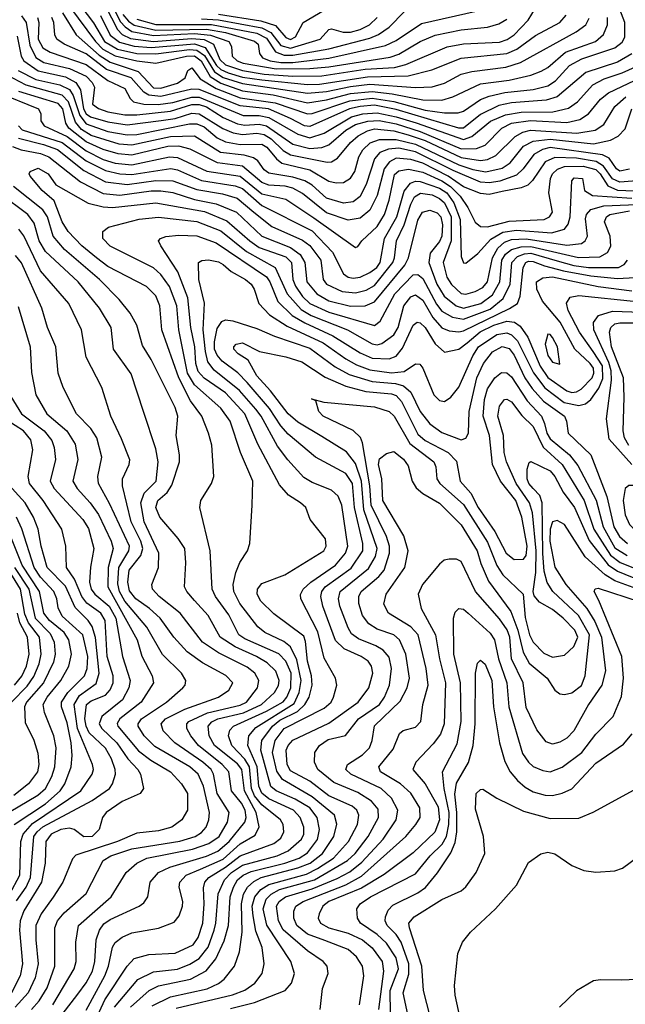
# Model space of a CAD drawing. Extents: x 997028 to 1115134, y 536408 to 618974.
# Tile 115 of 256: x 1015838 to 1018358, y 575827 to 579926. Entities that reach past the tile are written whole.
import ezdxf

# ---------------------------------------------------------------- set-up
doc = ezdxf.new("R2010")
doc.units = 0

msp = doc.modelspace()

# ---------------------------------------------------------------- linework, layer by layer
at = {"layer": '0CON10XD'}
for points in [[(1016193, 580045), (1016258.1, 579918.1), (1016276.4, 579896.4), (1016305, 579877.9), (1016395, 579860.5), (1016565, 579869.5), (1016632.5, 579862.5), (1016708.9, 579835), (1016720, 579815), (1016722.2, 579775), (1016743.4, 579755), (1016767.6, 579745), (1016905, 579721.7), (1017045, 579723.3), (1017125, 579729.9), (1017379.2, 579770.8), (1017415, 579783.3), (1017505, 579836.2), (1017567.5, 579862.5), (1017675, 579884.2), (1017785, 579895.6), (1017831.4, 579908.6), (1017865, 579928.4)], [(1016015.9, 579955), (1016072.9, 579862.9), (1016169.2, 579779.2), (1016215, 579750), (1016330.9, 579710.9), (1016395, 579643.1), (1016425, 579641.3), (1016495, 579662.6), (1016526, 579685), (1016538.2, 579715), (1016555, 579725.4), (1016589.7, 579679.7), (1016655, 579640.4), (1016755, 579601.3), (1016900.9, 579580.9), (1017035, 579533.8), (1017055, 579535.4), (1017212, 579588), (1017305, 579599.3), (1017395.4, 579585.4), (1017525, 579549.6), (1017605, 579538.4), (1017662.1, 579537.9), (1017685, 579546), (1017755, 579593.5), (1017791.4, 579608.6), (1017857.2, 579622.8), (1017975, 579636), (1018035, 579650.6), (1018067.5, 579672.5), (1018125.2, 579735), (1018176.5, 579763.5), (1018315, 579808.8), (1018345, 579832.4), (1018356, 579854), (1018356.1, 579915), (1018311.1, 580031.1)], [(1016045, 579981), (1016153, 579835), (1016183.6, 579803.6), (1016235.8, 579775.8), (1016325.1, 579754.9), (1016405, 579745.5), (1016532.5, 579775), (1016565, 579775.3), (1016592.9, 579755), (1016630.1, 579690.1), (1016675, 579661.9), (1016765, 579630.6), (1016893.2, 579613.2), (1017035, 579580.3), (1017115, 579592.8), (1017215, 579618.8), (1017305, 579628), (1017388.3, 579618.3), (1017515, 579592.5), (1017595, 579591.7), (1017640, 579605), (1017755, 579659.4), (1017874.9, 579675.1), (1017964.9, 579695.1), (1018007.9, 579712.1), (1018035, 579727.8), (1018109.5, 579790.5), (1018234.1, 579835.9), (1018267.7, 579865), (1018283.5, 579905), (1018284.4, 579935)], [(1016092.8, 579982.8), (1016145, 579913), (1016190.8, 579835), (1016245, 579803.7), (1016325, 579785.9), (1016405, 579783.7), (1016545, 579801.6), (1016575, 579798.9), (1016607, 579777), (1016648.8, 579708.8), (1016685, 579685.6), (1016765, 579660.2), (1017035, 579620.1), (1017115, 579626.8), (1017215, 579648.6), (1017295, 579657.5), (1017485, 579643.9), (1017555, 579647.3), (1017605, 579661.9), (1017675, 579700), (1017719.1, 579710.9), (1017861.4, 579728.6), (1017922.5, 579747.5), (1018153.6, 579876.4), (1018193.1, 579905), (1018207, 579933)], [(1016195, 579983.1), (1016245.1, 579885.1), (1016265.1, 579865), (1016298.7, 579848.7), (1016395, 579836.2), (1016555, 579848.7), (1016605, 579844.4), (1016644.8, 579824.8), (1016670.6, 579760.6), (1016695, 579738), (1016765, 579714.7), (1016855, 579699.9), (1016975, 579691.7), (1017095, 579692.5), (1017275, 579719.8), (1017398, 579728), (1017445, 579740), (1017617.3, 579812.7), (1017685, 579825.7), (1017835, 579833.4), (1017866.4, 579843.6), (1017895, 579863.7), (1017953.2, 579925), (1017983.8, 579975)], [(1016267.9, 579947.9), (1016290.6, 579920.6), (1016315, 579903.9), (1016405, 579883.1), (1016615, 579887.3), (1016695, 579873.2), (1016815, 579837.4), (1016830, 579825), (1016836.3, 579785), (1016848.2, 579768.2), (1016880.8, 579755), (1016925, 579748.2), (1016975, 579748.1), (1017125, 579765.9), (1017360.7, 579819.3), (1017405, 579839.2), (1017509.3, 579910.7), (1017737.6, 579962.4)], [(1016665, 579949.1), (1016841.5, 579921.5), (1016902.6, 579902.6), (1016945, 579852.6), (1016965, 579843.8), (1016986.1, 579855), (1017017.1, 579915), (1017105, 579966.4)], [(1015845, 579942.9), (1015865.6, 579915), (1015880.8, 579820.8), (1015905, 579769.5), (1015937.9, 579747.9), (1016045, 579723.7), (1016115, 579690.6), (1016139.3, 579665), (1016149, 579645), (1016141.1, 579575), (1016166.1, 579556.1), (1016205, 579543.1), (1016275, 579530.2), (1016325, 579529.6), (1016465, 579546.1), (1016555, 579573.4), (1016585, 579573.4), (1016615, 579563.2), (1016685, 579518.8), (1016745, 579492.2), (1016775, 579487.8), (1016835, 579491.8), (1016865, 579484.9), (1016975, 579408.3), (1017045, 579390.3), (1017095, 579394.9), (1017125, 579404.8), (1017195, 579466.5), (1017235, 579490.5), (1017286, 579504), (1017334, 579506), (1017405, 579492.7), (1017505, 579461.3), (1017675, 579388.1), (1017739.5, 579389.5), (1017775, 579403.6), (1017843.9, 579475), (1017885, 579494.9), (1017964, 579506), (1018115, 579498.1), (1018169.2, 579510.8), (1018204.9, 579535.1), (1018255.1, 579594.9), (1018287.8, 579622.2), (1018425, 579687.6)], [(1015912, 579935), (1015917.7, 579915), (1015914.9, 579845), (1015935, 579809.7), (1015965, 579790.9), (1016115, 579739.3), (1016205, 579672.7), (1016275, 579640.3), (1016297.8, 579597.8), (1016311.5, 579585), (1016354.3, 579574.3), (1016413.9, 579573.9), (1016475, 579581.8), (1016555, 579604.5), (1016585, 579604.3), (1016767.7, 579527.7), (1016835, 579527.7), (1016875, 579518.8), (1016995, 579449.8), (1017045, 579434.9), (1017105, 579453.5), (1017218.6, 579521.4), (1017265.8, 579534.2), (1017325, 579538.7), (1017405, 579522.4), (1017487.2, 579497.2), (1017685, 579427.6), (1017719.5, 579440.5), (1017796.8, 579503.2), (1017859.2, 579530.8), (1017925, 579541.2), (1018056.7, 579543.3), (1018122, 579558), (1018158.8, 579585), (1018222.4, 579655), (1018269.6, 579680.4), (1018345.5, 579704.5), (1018427.8, 579742.2)], [(1018385, 579784), (1018325, 579750), (1018193.6, 579706.4), (1018074.5, 579605.5), (1018029.1, 579590.9), (1017885, 579580), (1017831.5, 579568.5), (1017755, 579532.3), (1017685, 579474.6), (1017665, 579474.2), (1017405, 579552.2), (1017315, 579570.1), (1017255, 579565.5), (1017210, 579555), (1017045, 579481.6), (1017022.9, 579485), (1016965.4, 579515.4), (1016874, 579555), (1016755, 579568), (1016585, 579635.5), (1016555, 579636.5), (1016425, 579606.8), (1016375, 579611.9), (1016355.2, 579625.2), (1016301.9, 579685), (1016199.7, 579719.7), (1016115, 579784.7), (1016023.5, 579825), (1015992.8, 579845), (1015984, 579864), (1015980.7, 579915), (1015972, 579935)], [(1016173.8, 579943.8), (1016215, 579862.4), (1016252.9, 579832.9), (1016314.2, 579815.8), (1016385, 579810.1), (1016566, 579826), (1016610.3, 579810.3), (1016657.1, 579735), (1016675, 579718.6), (1016705, 579705.2), (1016765, 579687.7), (1016845, 579675.5), (1017035, 579656.6), (1017085, 579657.8), (1017285, 579688.3), (1017455, 579692.2), (1017552.9, 579717.1), (1017675, 579765.8), (1017864.9, 579785.1), (1017906.1, 579803.9), (1017985, 579861.2), (1018085.7, 579914.3), (1018111.8, 579945)], [(1016325, 579928.1), (1016405, 579905.9), (1016636.3, 579906.3), (1016825, 579870.6), (1016865, 579849), (1016903.1, 579793.1), (1016938.3, 579778.3), (1016975, 579778), (1017125, 579805.5), (1017295, 579848.8), (1017331.4, 579865), (1017375.8, 579895), (1017439.9, 579960.1)], [(1016595, 579930.6), (1016665, 579925.5), (1016845, 579893), (1016882.5, 579872.5), (1016925, 579819.4), (1016965, 579807.2), (1017087.7, 579845), (1017125, 579885.8), (1017135, 579888.1), (1017184.2, 579874.2), (1017214.5, 579874.5), (1017255, 579884.9), (1017293.7, 579905), (1017325.2, 579935)], [(1015828.2, 579858.2), (1015844.9, 579775), (1015854.7, 579754.8), (1015915, 579713.6), (1016028.3, 579688.3), (1016071.8, 579665), (1016091.2, 579635), (1016102.9, 579555), (1016115, 579535.1), (1016132.6, 579522.5), (1016205, 579501.7), (1016285, 579488.5), (1016426.7, 579506.7), (1016484.9, 579515.1), (1016555, 579536.9), (1016585, 579535.1), (1016683.5, 579473.5), (1016725.9, 579455.9), (1016765, 579447.8), (1016825, 579453.3), (1016855, 579448.3), (1016885, 579430.3), (1016935, 579381.6), (1016965, 579363.2), (1017116.8, 579333.2), (1017135, 579335.2), (1017159.9, 579350.1), (1017214.1, 579415), (1017246.5, 579443.5), (1017285, 579464.1), (1017315, 579471.4), (1017395, 579463.2), (1017455, 579447.5), (1017525, 579423.4), (1017675, 579352.2), (1017755, 579340.1), (1017785, 579344.6), (1017819.2, 579360.8), (1017900.1, 579439.9), (1017932, 579458), (1017964.1, 579465.9), (1018156.3, 579453.7), (1018233.2, 579466.8), (1018269.3, 579490.7), (1018314.4, 579565), (1018360.2, 579605)], [(1018375, 579304.7), (1018335, 579295.7), (1018322, 579305), (1018290.4, 579350.4), (1018263.4, 579363.4), (1018045.9, 579394.1), (1018013.4, 579386.6), (1017977.5, 579365), (1017933.3, 579305), (1017905, 579279), (1017835.8, 579254.2), (1017792.6, 579247.4), (1017755, 579250), (1017641.4, 579298.6), (1017485, 579375.7), (1017415, 579391.5), (1017372.1, 579387.9), (1017337.2, 579372.8), (1017315, 579347.2), (1017281.4, 579245), (1017255, 579190.2), (1017225, 579167.5), (1017185, 579162.9), (1017115, 579183.3), (1017055, 579236.8), (1017025, 579255.1), (1016975, 579270.3), (1016875, 579287.7), (1016855, 579301), (1016828.6, 579338.6), (1016811.6, 579351.6), (1016772.2, 579362.2), (1016674, 579374), (1016565, 579440.9), (1016465, 579438.9), (1016305, 579404), (1016251.6, 579408.4), (1016135, 579444.9), (1016095, 579469), (1016069.8, 579499.8), (1016041.1, 579585), (1016015, 579611.8), (1015865, 579653.4), (1015785.6, 579695.6)], [(1015831.6, 579715), (1015905, 579677.1), (1016005.3, 579655), (1016045.1, 579635.1), (1016060.9, 579610.9), (1016088, 579528), (1016115, 579493.1), (1016205, 579461.3), (1016285, 579446.8), (1016325, 579448.9), (1016545, 579492.4), (1016575, 579492.7), (1016605, 579479.7), (1016659.4, 579435), (1016695, 579417.9), (1016755, 579407.4), (1016845, 579408.7), (1016866.8, 579395), (1016906.6, 579346.6), (1016929.4, 579329.4), (1017045, 579300.7), (1017125, 579254), (1017155, 579246.6), (1017185, 579248.9), (1017215, 579266.7), (1017233, 579295), (1017249.7, 579355), (1017265.2, 579385), (1017296, 579414), (1017335, 579428.1), (1017405, 579428.1), (1017485, 579408), (1017665, 579321.8), (1017723.2, 579303.2), (1017777.4, 579292.6), (1017845, 579308.1), (1017879, 579331), (1017935, 579399.2), (1017975, 579421.2), (1018045, 579428.3), (1018225, 579410.1), (1018295.7, 579424.3), (1018327.9, 579442.1), (1018357.8, 579472.2), (1018384.8, 579555)], [(1015744.8, 579624.8), (1015916, 579555), (1015926.7, 579535), (1015926.7, 579505), (1015939.3, 579485), (1016035, 579440.4), (1016115, 579380.2), (1016185, 579344.7), (1016235, 579329.2), (1016305, 579322.2), (1016461.4, 579355), (1016495, 579353.3), (1016616.4, 579296.4), (1016755, 579275.1), (1016845, 579201.2), (1016945, 579178.8), (1017061.3, 579101.3), (1017235, 578977.5), (1017245, 578982.5), (1017261.1, 579005), (1017325, 579064.8), (1017355.8, 579115), (1017375, 579174.4), (1017397.6, 579282.4), (1017415, 579297.5), (1017456.1, 579303.9), (1017515, 579292), (1017594.9, 579254.9), (1017631.3, 579231.3), (1017671, 579191), (1017702.6, 579145), (1017733.2, 579083.2), (1017755, 579064.8), (1017785, 579064.1), (1017875, 579088), (1018020, 579095), (1018042.5, 579105), (1018054.8, 579125), (1018040, 579205), (1018047, 579265), (1018055.2, 579285), (1018075.9, 579304.1), (1018104.5, 579315), (1018183.1, 579316.9), (1018235, 579302.8), (1018253, 579285), (1018284.8, 579234.8), (1018325, 579216.7), (1018395, 579213.5)], [(1018423.2, 579256.8), (1018335, 579250.1), (1018305, 579264), (1018267.2, 579317.2), (1018236.6, 579336.6), (1018155, 579349.3), (1018065, 579352.1), (1018024.4, 579335), (1017972.5, 579257.5), (1017952.7, 579237.3), (1017924.1, 579225.9), (1017845, 579211.4), (1017791.8, 579198.2), (1017755, 579202.5), (1017685, 579230.9), (1017620.9, 579275), (1017515, 579329.4), (1017465, 579344.9), (1017405, 579349.6), (1017376.3, 579335), (1017354.9, 579305.1), (1017325, 579193.8), (1017295, 579133.5), (1017255, 579100.6), (1017205, 579092.2), (1017115, 579122.3), (1017015, 579202.3), (1016975, 579224.4), (1016943, 579233), (1016875, 579238), (1016845, 579247.9), (1016765, 579317), (1016660.7, 579330.7), (1016547.1, 579387.1), (1016499.9, 579400.1), (1016455, 579398.2), (1016305, 579362.7), (1016247.5, 579367.5), (1016185, 579386.2), (1016115, 579418.1), (1016043, 579475), (1016029.6, 579495), (1016018.2, 579555), (1015997.6, 579577.6), (1015835, 579627.2)], [(1015833.6, 579485), (1015848.2, 579468.2), (1016015.1, 579415.1), (1016115, 579339), (1016195, 579298.2), (1016255, 579284), (1016305, 579281.5), (1016466.4, 579306.4), (1016495, 579300.9), (1016595, 579256.6), (1016735, 579235.1), (1016765, 579223.5), (1016845, 579152.2), (1017055, 579046.7), (1017139.1, 578959.1), (1017185, 578868.2), (1017204.9, 578854.9), (1017225, 578850.5), (1017255, 578854.8), (1017295, 578873.8), (1017323.7, 578895), (1017338.6, 578915), (1017355.4, 579015), (1017407.2, 579105), (1017437.4, 579212.6), (1017463.6, 579246.4), (1017485, 579253.8), (1017505, 579252.3), (1017585, 579225.3), (1017615.6, 579205), (1017645, 579164.5), (1017670.3, 579095), (1017675, 578940), (1017684.7, 578914.7), (1017695, 578912.9), (1017745, 578953.5), (1017797.9, 579012.1), (1017848.5, 579041.5), (1017905, 579049.7), (1018051.1, 579038.9), (1018105.5, 579054.5), (1018120.2, 579075), (1018129.1, 579105), (1018135.6, 579255), (1018145, 579267.7), (1018180, 579265), (1018188.1, 579215), (1018220.8, 579195), (1018385, 579183.4)], [(1015833.3, 579433.3), (1015937.4, 579407.4), (1015995, 579385.3), (1016105, 579299.1), (1016195, 579251), (1016285, 579240.4), (1016405, 579257.3), (1016475, 579256.1), (1016575, 579218.8), (1016681.5, 579201.5), (1016743.4, 579183.4), (1016812.3, 579125), (1016887.6, 579065), (1017015, 579008.5), (1017045, 578986), (1017091.5, 578925), (1017101.3, 578845), (1017115.2, 578825), (1017179.5, 578795), (1017235, 578789.7), (1017279.3, 578800.7), (1017315, 578820), (1017390.7, 578915), (1017398.2, 578935), (1017405.4, 579005), (1017438.1, 579071.9), (1017465, 579157.8), (1017480.8, 579189.2), (1017506.2, 579203.8), (1017555, 579197), (1017585, 579182), (1017605, 579163.6), (1017633.2, 579105), (1017634, 579005), (1017599.5, 578915), (1017615.2, 578855), (1017635, 578823.9), (1017675, 578787), (1017695, 578784.1), (1017733.3, 578795), (1017765, 578811.6), (1017784.8, 578835), (1017805.3, 578935), (1017827.5, 578975), (1017855, 578999.6), (1017885, 579011), (1017945, 579013.8), (1018115, 578987.4), (1018175.6, 578994.4), (1018190.6, 579005), (1018201, 579025), (1018192.9, 579097.1), (1018196.6, 579115), (1018214.3, 579135.7), (1018268.4, 579151.6), (1018509.2, 579160.8)], [(1015808.4, 579398.4), (1015843.9, 579383.9), (1015925, 579369.9), (1015959.7, 579355), (1016091.7, 579251.7), (1016185, 579203.2), (1016255, 579195.6), (1016385, 579214.2), (1016425.6, 579214.4), (1016475, 579207.4), (1016565, 579178.3), (1016655, 579160.2), (1016740.5, 579125), (1016845.2, 579025), (1016965, 578977.9), (1017005, 578948.3), (1017024.9, 578915), (1017032.5, 578835), (1017074.3, 578785), (1017125, 578755.7), (1017215, 578734.1), (1017275, 578735.2), (1017315, 578751.6), (1017440.9, 578905), (1017456.5, 578935), (1017495, 579091.9), (1017513.5, 579125), (1017545, 579133), (1017575, 579122.3), (1017589.8, 579105), (1017597.8, 579072.2), (1017594.7, 579024.7), (1017585, 579002.8), (1017546.3, 578953.7), (1017540.6, 578915), (1017574, 578825), (1017604.2, 578775), (1017654.8, 578735), (1017685, 578725.4), (1017756.3, 578745), (1017805, 578780.2), (1017835.8, 578835), (1017843.8, 578925), (1017859.9, 578950.1), (1017885, 578969.3), (1017925, 578980.6), (1017965, 578982.6), (1018163.7, 578936.3), (1018251.6, 578938.4), (1018283.4, 578956.6), (1018297.2, 578982.8), (1018295.2, 579025), (1018271.1, 579085), (1018279.1, 579105), (1018294, 579115), (1018375, 579130.1)], [(1016157.9, 578935), (1016097, 578985), (1016039.8, 579045), (1016015.2, 579085), (1015981.6, 579171.6), (1015932.1, 579215), (1015881.2, 579275), (1015877.5, 579285), (1015882.2, 579295), (1015915, 579307.6), (1015955.9, 579285), (1015988.5, 579238.5), (1016123.1, 579163.1), (1016185, 579147.4), (1016224.6, 579144.6), (1016405, 579164.3), (1016607.3, 579127.3), (1016699.3, 579089.3), (1016795.2, 579005), (1016835, 578977.4), (1016945, 578938.8), (1016969.1, 578915), (1016975.1, 578845), (1016986.3, 578816.3), (1017014.5, 578774.5), (1017045, 578745.1), (1017125, 578708.8), (1017315, 578653.8), (1017338.5, 578671.5), (1017399.5, 578785), (1017475, 578864.4), (1017495, 578866.1), (1017515, 578849.5), (1017572.5, 578742.5), (1017595, 578712.6), (1017638.5, 578688.5), (1017685, 578679.9), (1017795, 578721.4), (1017849.4, 578765), (1017879.4, 578825), (1017886.4, 578915), (1017910.1, 578939.9), (1017938.2, 578951.8), (1017965, 578954.9), (1018075, 578921.9), (1018143.2, 578903.2), (1018205, 578894.1), (1018329.2, 578895), (1018352.9, 578907.1), (1018367.8, 578925)], [(1016115, 575803.1), (1016191.7, 575945), (1016207.3, 575985), (1016224.3, 576065), (1016235.9, 576084.1), (1016263.8, 576106.2), (1016305, 576124.7), (1016415.8, 576144.2), (1016481.5, 576168.5), (1016501.2, 576195), (1016516.1, 576235), (1016517.3, 576255), (1016501.2, 576315), (1016504.1, 576335), (1016530.9, 576365), (1016590, 576390), (1016685, 576431.8), (1016755, 576495.6), (1016818.4, 576531.6), (1016834.5, 576565.5), (1016821.8, 576625), (1016772.9, 576715), (1016762.7, 576805), (1016745, 576828), (1016648.2, 576905), (1016625.9, 576945), (1016622.4, 576985), (1016637.5, 577002.5), (1016662.1, 577015), (1016769.3, 577040.7), (1016844.4, 577075), (1016898.7, 577125), (1016915.6, 577154.4), (1016917.9, 577175), (1016903.3, 577213.3), (1016868.2, 577248.2), (1016824.1, 577275), (1016734.6, 577314.6), (1016672.4, 577355), (1016622.1, 577445), (1016565, 577508.2), (1016533.3, 577545), (1016524, 577565), (1016529.8, 577665), (1016524.7, 577725), (1016496.8, 577766.8), (1016420.7, 577855), (1016403.9, 577895), (1016412.6, 577925), (1016451.5, 577958.5), (1016471.6, 577988.4), (1016502.5, 578085), (1016503.2, 578115), (1016489.7, 578195), (1016495.7, 578275), (1016485, 578311.9), (1016385, 578511.1), (1016349.4, 578569.4), (1016325.3, 578655), (1016297.8, 578705), (1016251.8, 578761.8), (1016170.2, 578845), (1016025, 578969.4), (1015977.3, 579025), (1015953.2, 579105), (1015934.8, 579135), (1015812.5, 579232.5)], [(1016014.9, 575785.1), (1016080.6, 575869.4), (1016115, 575915.9), (1016140.4, 575965), (1016150.1, 576005), (1016156.9, 576095), (1016170.2, 576135), (1016188.1, 576161.9), (1016215, 576180.4), (1016335.2, 576234.8), (1016355, 576250), (1016371.2, 576275), (1016381.3, 576335), (1016415.9, 576375), (1016462.2, 576397.8), (1016615, 576443.5), (1016662.2, 576465), (1016709.9, 576505), (1016774.5, 576585.5), (1016779.9, 576605), (1016776.8, 576635), (1016761, 576665), (1016719.1, 576715), (1016708, 576795), (1016680.7, 576825), (1016582.3, 576905), (1016549.6, 576945), (1016533.8, 576975), (1016533.8, 576995), (1016541.6, 577005), (1016620, 577040), (1016755, 577071.8), (1016781.3, 577085), (1016827.8, 577145), (1016833.4, 577175), (1016816.2, 577205), (1016785, 577230.4), (1016665, 577290.9), (1016598.2, 577335), (1016505.8, 577455), (1016418, 577525), (1016390.4, 577555), (1016388.2, 577575), (1016415.9, 577645), (1016416.9, 577705), (1016355.7, 577835), (1016342, 577915), (1016355.4, 577954.6), (1016405.6, 578005), (1016414.8, 578085), (1016405, 578139.2), (1016353.8, 578295), (1016301.8, 578451.8), (1016228.2, 578555), (1016218.1, 578645), (1016170.3, 578725), (1016081.6, 578835), (1015945, 578960.8), (1015918.8, 579005), (1015898.7, 579078.7), (1015872, 579115), (1015755, 579201.9)], [(1016232.3, 575815), (1016329.5, 575930.5), (1016395, 575961.8), (1016495, 575972.5), (1016546.2, 575993.8), (1016585, 576018), (1016622.4, 576065), (1016647.8, 576135), (1016654.9, 576165), (1016663.3, 576286.7), (1016689.6, 576345), (1016719.5, 576375), (1016765, 576406.6), (1016909.6, 576445), (1016955, 576466.2), (1017011.2, 576515), (1017020.6, 576535), (1017020.6, 576565), (1017004.8, 576605), (1016977.3, 576635), (1016875, 576682.2), (1016845, 576705.5), (1016832.9, 576735), (1016826.8, 576815), (1016787, 576905), (1016792, 576945), (1016820.1, 576979.9), (1016980.5, 577079.5), (1017001.2, 577125), (1017008.7, 577175), (1016990.6, 577260.6), (1016965.5, 577315), (1016937.4, 577337.4), (1016858.5, 577375), (1016828.9, 577398.9), (1016754, 577495), (1016728.8, 577545), (1016726.1, 577575), (1016737.5, 577625), (1016753.7, 577666.3), (1016785.6, 577715), (1016795.6, 577745), (1016804.7, 577905.3), (1016808.3, 578005), (1016756.8, 578125), (1016713.4, 578255), (1016675, 578309), (1016565, 578406.2), (1016536.2, 578455), (1016499.9, 578635), (1016492.3, 578735), (1016460.9, 578815), (1016426, 578865), (1016395, 578892.8), (1016215, 578983.2), (1016184.6, 579015), (1016184.5, 579045), (1016208, 579062), (1016335, 579095.2), (1016415, 579104.5), (1016575, 579086.5), (1016675, 579047.1), (1016781.7, 578961.7), (1016901.4, 578895), (1016951.4, 578785), (1017009.5, 578719.5), (1017051, 578695), (1017202.4, 578635), (1017305, 578576.6), (1017325, 578573.1), (1017345, 578578.8), (1017395, 578614.2), (1017412.3, 578645), (1017436.7, 578735), (1017465, 578772.4), (1017485, 578781.1), (1017515, 578758.6), (1017556.9, 578686.9), (1017595, 578643.6), (1017625, 578630.7), (1017665, 578626.7), (1017685, 578631.5), (1017876.5, 578723.5), (1017909.2, 578745), (1017921, 578775), (1017932.8, 578895), (1017943.8, 578915), (1017955, 578920.9), (1017975, 578920.1), (1018021.6, 578901.6), (1018101.3, 578881.3), (1018215, 578860.2), (1018325, 578849.1), (1018397.7, 578852.3)], [(1015975.3, 575824.7), (1016065.2, 575975), (1016073.2, 576005), (1016071.2, 576085), (1016083.1, 576155), (1016218.9, 576275), (1016281.3, 576375), (1016325, 576414.2), (1016366.5, 576435), (1016557, 576473), (1016625, 576495.9), (1016668, 576525), (1016702.6, 576585), (1016709.8, 576625), (1016659.3, 576705), (1016644.8, 576785), (1016634.2, 576805), (1016600.5, 576835), (1016483.7, 576915), (1016435, 576965.5), (1016426.9, 576995), (1016444.7, 577015), (1016525, 577056), (1016665.5, 577105), (1016708.8, 577135), (1016724.6, 577165), (1016696.1, 577196.1), (1016599.1, 577249.1), (1016534.9, 577294.9), (1016480, 577355), (1016422.8, 577435), (1016378.4, 577475), (1016320.7, 577515), (1016295, 577547.8), (1016287.7, 577585), (1016293.2, 577635), (1016342, 577695), (1016350.7, 577725), (1016342, 577755), (1016302.6, 577835), (1016265.7, 577985), (1016265.8, 578015), (1016294, 578075), (1016296, 578094), (1016261.9, 578181.9), (1016217.3, 578275), (1016180, 578395), (1016115, 578520.8), (1016094.6, 578635), (1016042.2, 578745), (1015925, 578881.2), (1015855, 579026.6), (1015835, 579054.7)], [(1016298.6, 575815), (1016376.4, 575885), (1016415, 575903.3), (1016548.2, 575931.8), (1016613.3, 575966.7), (1016654.5, 576015.5), (1016688.8, 576091.2), (1016707.4, 576155), (1016714.1, 576275), (1016727.2, 576315), (1016744.9, 576345), (1016767.7, 576365), (1016800.8, 576379.2), (1016941.8, 576415), (1017000.5, 576435), (1017035, 576457.4), (1017076.8, 576513.2), (1017084.9, 576555), (1017075.5, 576605), (1017045, 576644.5), (1016985, 576680.8), (1016905, 576715.8), (1016883.2, 576733.2), (1016841.5, 576885), (1016845.1, 576925), (1016889.5, 576985), (1016920.6, 577009.4), (1016993.6, 577046.4), (1017025.1, 577075), (1017042, 577105), (1017055.6, 577155), (1017052.9, 577195), (1017036, 577255), (1017027.7, 577337.7), (1017020.2, 577360.2), (1016895, 577452.8), (1016840.8, 577505), (1016826.3, 577535), (1016827.2, 577555), (1016845, 577578.4), (1016941.9, 577615), (1017103.6, 577715), (1017113.8, 577735), (1017110, 577765), (1017046.7, 577845), (1017028, 577895), (1017007.1, 577915), (1016956.5, 577946.5), (1016919.7, 577989.7), (1016828.5, 578158.5), (1016775, 578285.2), (1016695, 578372.1), (1016605, 578433.3), (1016581.2, 578461.2), (1016570.8, 578495), (1016567.3, 578565), (1016550.1, 578645), (1016538.1, 578768.1), (1016496.5, 578876.5), (1016425.3, 578985.3), (1016415.7, 579005), (1016424, 579016), (1016446, 579024), (1016500.8, 579029.2), (1016575, 579026.6), (1016655, 578996.8), (1016865, 578855.8), (1016879.1, 578835), (1016912.4, 578752.5), (1016971.7, 578695), (1017024.3, 578664.3), (1017140.8, 578610.8), (1017255, 578539.4), (1017305, 578517.6), (1017375.2, 578514.8), (1017405, 578524.8), (1017431.5, 578558.5), (1017475, 578654.6), (1017492.6, 578667.4), (1017505, 578664.1), (1017525, 578645.3), (1017566.7, 578576.7), (1017605, 578542.5), (1017665, 578554.2), (1017699.3, 578580.7), (1017753.7, 578626.3), (1017810.7, 578655), (1017865, 578671.5), (1017897, 578667), (1017920, 578650), (1017953, 578605), (1018003.8, 578483.8), (1018035, 578436.1), (1018115, 578380.6), (1018135, 578374.2), (1018155, 578376.3), (1018175, 578388.7), (1018219.8, 578435), (1018227.6, 578455), (1018226, 578475), (1018212.3, 578495), (1018147.9, 578555), (1018087.6, 578667.7), (1018013.9, 578753.9), (1017990, 578805), (1017988, 578835), (1018015, 578852.1), (1018054.9, 578855.1), (1018245, 578816), (1018385, 578796.9)], [(1015886.8, 575805), (1015919.1, 575840.9), (1015952.5, 575895), (1015983.7, 575985), (1015984.4, 576145), (1015995.2, 576175), (1016022.9, 576207.1), (1016115, 576287.9), (1016186, 576425), (1016217.1, 576445), (1016305, 576473.6), (1016504.5, 576505.5), (1016568.2, 576525), (1016595, 576542.4), (1016613.4, 576565), (1016625.2, 576595), (1016628.3, 576625), (1016603.2, 576735), (1016581, 576785), (1016546, 576816), (1016400.6, 576900.6), (1016355.7, 576945), (1016330.7, 576985), (1016330.5, 576995), (1016344.8, 577015), (1016449.1, 577085), (1016517.3, 577145), (1016526.4, 577155), (1016529.6, 577175), (1016511.3, 577205), (1016432.9, 577282.9), (1016366.9, 577396.9), (1016275, 577505.4), (1016253.6, 577545), (1016246.9, 577576.9), (1016250.6, 577645), (1016292.6, 577715), (1016294.5, 577735), (1016212.2, 577912.2), (1016165.7, 577995), (1016163.2, 578025), (1016179.5, 578105), (1016159.5, 578185), (1016133.9, 578223.9), (1016074.7, 578285), (1016018.5, 578395), (1015998.7, 578455), (1015989.1, 578565), (1015953.5, 578645), (1015930.6, 578725), (1015845, 578914.6), (1015821.2, 578945)], [(1016139.3, 575730.7), (1016192.6, 575845), (1016285, 575985.3), (1016315, 576017.1), (1016375.9, 576034.1), (1016485, 576040.2), (1016560.3, 576075), (1016580.4, 576105), (1016600.2, 576165), (1016606, 576245), (1016602.4, 576312.4), (1016608.3, 576335), (1016625.7, 576355), (1016695, 576397.7), (1016755, 576445.4), (1016895, 576496.9), (1016925, 576518.2), (1016937.7, 576545), (1016933.7, 576575), (1016922.9, 576595), (1016845, 576657.1), (1016814.9, 576695), (1016802.9, 576725), (1016794.1, 576815), (1016775, 576848), (1016720.6, 576905), (1016706.7, 576945), (1016711.9, 576968.1), (1016727.3, 576985), (1016865, 577047.1), (1016935, 577086.1), (1016950, 577105), (1016966.9, 577145), (1016967.3, 577205), (1016945.6, 577255.6), (1016916.4, 577286.4), (1016775, 577348.1), (1016749.8, 577365), (1016707.8, 577447.8), (1016652.5, 577525), (1016638.6, 577555), (1016630.5, 577715), (1016587.8, 577895), (1016591.9, 577925), (1016636.7, 577995), (1016645.5, 578025), (1016638.2, 578155), (1016624, 578205), (1016595.3, 578275), (1016549, 578339), (1016499.6, 578435), (1016430, 578635), (1016420.6, 578735), (1016405, 578776.9), (1016365.6, 578815.6), (1016205, 578898.4), (1016157.9, 578935)], [(1016389.2, 575820.8), (1016465, 575858), (1016618.6, 575891.4), (1016665, 575913), (1016688.9, 575931.1), (1016731.4, 575985), (1016752.5, 576045), (1016763.1, 576126.9), (1016760.7, 576245), (1016769.9, 576285), (1016785.7, 576314.3), (1016811.7, 576338.3), (1016843.2, 576355), (1016994.9, 576394.9), (1017046.6, 576415), (1017097.7, 576455), (1017144.8, 576525), (1017157.5, 576577.5), (1017147.4, 576615), (1017055, 576690.3), (1016932.2, 576762.2), (1016908.1, 576798.1), (1016890.4, 576875), (1016900.5, 576925), (1016938.1, 576975), (1017105, 577059.6), (1017134.7, 577085), (1017144.2, 577105), (1017157.1, 577155), (1017152.2, 577185), (1017105, 577268.5), (1017078, 577378), (1017007.9, 577515), (1017006.9, 577533.1), (1017018.2, 577555), (1017049.5, 577585), (1017152.4, 577655), (1017193.3, 577705), (1017204.1, 577735), (1017178.7, 577905), (1017163.2, 577943.2), (1017135, 577967.5), (1017055, 577998.8), (1017020.9, 578020.9), (1016953.5, 578093.5), (1016911.1, 578151.1), (1016843.3, 578275), (1016820.7, 578305), (1016752.8, 578382.8), (1016647.3, 578467.3), (1016621.5, 578501.5), (1016610.8, 578545), (1016601.8, 578635), (1016606.7, 578746.7), (1016582.9, 578845), (1016582.2, 578915), (1016596.1, 578923.9), (1016623.6, 578926.4), (1016665, 578918.6), (1016685, 578907.7), (1016717.9, 578877.9), (1016777.3, 578845), (1016800.8, 578825), (1016813.8, 578805), (1016832.5, 578745), (1016877.5, 578697.5), (1016950.4, 578650.4), (1017100.8, 578580.8), (1017195.5, 578514.5), (1017239.5, 578489.5), (1017295, 578468.8), (1017385, 578456.3), (1017438.1, 578461.9), (1017485, 578493.3), (1017502.5, 578492.5), (1017515, 578475.8), (1017561.8, 578365), (1017585, 578341.2), (1017605, 578337.1), (1017631.8, 578355), (1017665, 578396.7), (1017723.3, 578526.7), (1017747.1, 578565), (1017823.7, 578615), (1017865, 578622.6), (1017885, 578614.8), (1017909.2, 578589.2), (1017975.5, 578455.5), (1018023, 578393), (1018103.2, 578333.2), (1018165, 578319.4), (1018193, 578327), (1018214.9, 578345.1), (1018247.6, 578392.4), (1018265, 578432.5), (1018263.2, 578485), (1018224.5, 578544.5), (1018167.1, 578625), (1018120.8, 578715), (1018113.4, 578746.6), (1018128.3, 578771.7), (1018165, 578777.9), (1018405, 578752.9)], [(1015832.3, 578732.3), (1015881, 578565), (1015887.6, 578457.6), (1015904.7, 578365), (1015951.2, 578285), (1016034.7, 578215), (1016069, 578159), (1016080.2, 578095), (1016059.7, 578005), (1016076.8, 577975), (1016131.5, 577915), (1016165.5, 577865.6), (1016218.9, 577755), (1016226.7, 577725), (1016206.1, 577645), (1016204.6, 577565), (1016326.5, 577345), (1016346, 577276), (1016389.5, 577195), (1016395.3, 577165), (1016343, 577085), (1016254.3, 577015), (1016243.6, 576996.4), (1016246, 576985), (1016332.1, 576882.1), (1016383.5, 576843.5), (1016465.3, 576795), (1016512, 576745), (1016536, 576705), (1016536, 576635), (1016512.9, 576595), (1016470.6, 576565), (1016415, 576548.8), (1016325, 576540), (1016244.6, 576505), (1016071.8, 576448.2), (1016057.5, 576432.5), (1016017.4, 576335), (1015977, 576273), (1015927, 576203), (1015905.6, 576155), (1015904.8, 576095), (1015914.8, 575995), (1015902.9, 575937.1), (1015873.8, 575875), (1015819.4, 575815)], [(1018384.7, 578074.7), (1018290.3, 578180.3), (1018280.2, 578265), (1018301, 578425), (1018299.8, 578465), (1018289.7, 578499.7), (1018227.4, 578635), (1018226.1, 578665), (1018245.8, 578694.2), (1018305, 578712.3), (1018505, 578706.2)], [(1016489.4, 575810.6), (1016724.2, 575865.8), (1016774.2, 575885.8), (1016816.9, 575915), (1016847.5, 575955), (1016855.9, 575995), (1016847, 576063), (1016821, 576131), (1016809.2, 576195), (1016805.8, 576235), (1016816.6, 576275), (1016840.8, 576305), (1016874.6, 576325.4), (1017031.3, 576368.7), (1017077.8, 576392.2), (1017143.8, 576435), (1017206.6, 576505), (1017244, 576575), (1017249.3, 576615), (1017241, 576635), (1017222, 576652), (1017125, 576695.1), (1017045, 576755.8), (1016965, 576799.3), (1016950.5, 576825), (1016947.5, 576885), (1016955.7, 576905), (1016975, 576926.2), (1017125, 576997.9), (1017245.9, 577085), (1017290.7, 577145), (1017307.1, 577205), (1017301.5, 577235), (1017287.9, 577255), (1017259.5, 577275), (1017187.5, 577307.5), (1017151.5, 577341.5), (1017098.8, 577485), (1017091.6, 577525), (1017095.2, 577545), (1017108.7, 577565), (1017217.4, 577642.6), (1017265.2, 577715), (1017266, 577745), (1017231.8, 577895), (1017222.6, 577995), (1017195, 578037.1), (1017068.8, 578105), (1016955, 578201.1), (1016924.8, 578235), (1016877.6, 578307.6), (1016785, 578416.2), (1016745.5, 578455.5), (1016680.8, 578505), (1016659.8, 578529.8), (1016649.1, 578555), (1016648.6, 578585), (1016659.6, 578640.4), (1016679.7, 578670.3), (1016695, 578676.8), (1016725, 578672.2), (1016825, 578641.3), (1016898.3, 578608.3), (1017045, 578559.3), (1017150.4, 578480.4), (1017208.6, 578448.6), (1017305, 578420.2), (1017401.7, 578411.7), (1017435, 578401.6), (1017465.3, 578375.3), (1017505, 578294.7), (1017544.4, 578244.4), (1017595, 578207.7), (1017675, 578176.5), (1017695, 578183.8), (1017705.7, 578204.3), (1017707.7, 578295), (1017740.3, 578435), (1017768.1, 578495), (1017805, 578543.3), (1017845, 578566.1), (1017875, 578557.8), (1017895, 578529.5), (1017940.6, 578435)], [(1018373.3, 578153.3), (1018354.9, 578185), (1018349.1, 578215), (1018353.9, 578355), (1018350.3, 578435), (1018300.8, 578565), (1018292.7, 578625), (1018298.3, 578645), (1018315, 578659.7), (1018335, 578664.9), (1018505, 578663.6)], [(1018085, 578492.5), (1018075.2, 578565), (1018055, 578602.7), (1018045, 578615.6), (1018035, 578617.1), (1018024.2, 578575), (1018035, 578528.8), (1018055, 578500.9), (1018085, 578492.5)], [(1016715, 575808.9), (1016815, 575834.2), (1016942.9, 575885), (1016968.9, 575915), (1016982, 575955), (1016965.8, 576005), (1016866.5, 576156.5), (1016851.5, 576225), (1016863.7, 576265), (1016884.4, 576285.6), (1016919.8, 576305), (1017064.6, 576345.4), (1017202.6, 576425), (1017233.9, 576455), (1017288.5, 576525), (1017330.4, 576605), (1017329.3, 576639.3), (1017302, 576672), (1017245, 576709), (1017145, 576750.6), (1017078.1, 576805), (1017065.3, 576835), (1017065.8, 576875), (1017085.3, 576905), (1017121, 576929), (1017194.2, 576945.8), (1017247.5, 577015), (1017335.5, 577075), (1017355.8, 577105), (1017376.9, 577155), (1017385.2, 577225), (1017375, 577271.8), (1017351, 577301), (1017319.8, 577319.8), (1017247.9, 577347.9), (1017219.3, 577369.3), (1017204.3, 577394.3), (1017170.8, 577485), (1017164.4, 577515), (1017172.2, 577545), (1017289, 577641), (1017318.2, 577691.8), (1017325.7, 577725), (1017270.4, 577885), (1017260.8, 578005), (1017235, 578078.9), (1017197.7, 578127.7), (1017095, 578190.7), (1016995, 578250.4), (1016955.2, 578285), (1016881.6, 578381.6), (1016825, 578443.8), (1016788.2, 578508.2), (1016746.9, 578535), (1016729.3, 578555), (1016729.6, 578565), (1016739.5, 578575), (1016765, 578580.4), (1016835.3, 578545.3), (1016945, 578523), (1017011.4, 578501.3), (1017108.5, 578438.5), (1017195, 578400.7), (1017278.1, 578378.1), (1017385, 578368.4), (1017405, 578361.5), (1017426.4, 578336.4), (1017495, 578200.2), (1017525, 578174.8), (1017620.3, 578125), (1017655, 578087.9), (1017671, 578005), (1017715.5, 577955.5), (1017745.1, 577895), (1017815.5, 577795.5), (1017862.4, 577705), (1017895, 577679.4), (1017935, 577680), (1017945.7, 577695), (1017950.3, 577735), (1017928.1, 577855), (1017903.1, 577925), (1017839.1, 578005), (1017805.8, 578075), (1017793, 578195), (1017766.7, 578275), (1017772.1, 578345), (1017785, 578389.2), (1017815, 578434.7), (1017843.2, 578456.8), (1017865, 578456.3), (1017885, 578439), (1017950, 578340), (1018008.8, 578275), (1018021.6, 578245), (1018031.8, 578205), (1018045, 578180.6), (1018125.3, 578115.3), (1018160.9, 578070.9), (1018236.1, 577926.1), (1018266, 577815), (1018315, 577727), (1018365.1, 577695.1)], [(1017940.6, 578435), (1017970.3, 578390.3), (1018017.6, 578337.6), (1018104.7, 578275), (1018113.9, 578255), (1018119.6, 578205), (1018214.2, 578114.2), (1018281.1, 577941.1), (1018310, 577815), (1018334.2, 577775), (1018367, 577745)], [(1015790.3, 578375), (1015845.7, 578285), (1015939.8, 578215), (1015972.3, 578175), (1015981.9, 578145), (1015986.6, 578095), (1015964.8, 578005), (1015982.2, 577975), (1016101.1, 577845), (1016125, 577808.2), (1016146, 577725), (1016133.1, 577646.9), (1016129.1, 577585), (1016136, 577555), (1016151, 577535), (1016210.6, 577485), (1016238.8, 577435), (1016266.4, 577275), (1016298, 577175), (1016292.1, 577145), (1016265.2, 577095), (1016179.8, 577025), (1016168.6, 576995), (1016180, 576975), (1016241.9, 576915), (1016288.3, 576848.3), (1016329.7, 576805), (1016340.8, 576785), (1016352.7, 576725), (1016340, 576705), (1016265, 576671), (1016197.7, 576625), (1016183.1, 576605), (1016169.2, 576555), (1016139.1, 576525), (1016105, 576524.4), (1016065, 576554.3), (1016045, 576560.9), (1016009.6, 576555), (1015969.5, 576535), (1015947.2, 576505), (1015943.4, 576415), (1015928.5, 576335), (1015855, 576216.6), (1015840.2, 576175), (1015837.3, 576135), (1015849.2, 575995), (1015840.6, 575945), (1015804.2, 575875)], [(1017088.4, 575805), (1017097.6, 575892.4), (1017122.1, 575955), (1017117.1, 575985), (1017100.4, 576005), (1017035, 576049.8), (1016935, 576137.5), (1016914.6, 576175), (1016907, 576235), (1016917.2, 576255), (1016943.4, 576275), (1017055, 576307.2), (1017159.5, 576350.5), (1017211.2, 576378.8), (1017261.4, 576418.6), (1017350.7, 576515), (1017404.4, 576595), (1017411.6, 576635), (1017385, 576685.3), (1017342.5, 576725), (1017215.3, 576785), (1017194.7, 576805), (1017201.5, 576825), (1017264.7, 576865), (1017293.2, 576895), (1017305.2, 576925), (1017314, 576986), (1017420.6, 577089.4), (1017450.9, 577145), (1017460, 577185), (1017445.2, 577285), (1017418.6, 577345), (1017395.1, 577365.1), (1017325, 577388.7), (1017290.3, 577410.3), (1017264, 577445), (1017249.4, 577495), (1017249.6, 577525), (1017259.1, 577545), (1017332.5, 577607.5), (1017355.2, 577635), (1017376.8, 577705), (1017376.2, 577735), (1017364.9, 577774.9), (1017300.8, 577905), (1017295.6, 577985.6), (1017264.8, 578164.8), (1017256.4, 578186.4), (1017225, 578215.3), (1017101.1, 578275), (1017082.9, 578295), (1017070, 578340), (1017052.5, 578347.5), (1017103.9, 578333.9), (1017315, 578314.8), (1017375, 578294.8), (1017396.8, 578275), (1017462.1, 578162.1), (1017560.7, 578085), (1017569.3, 578065), (1017574.2, 578015), (1017585.7, 577995), (1017685, 577908.3), (1017785, 577750.8), (1017823.8, 577653.8), (1017847.8, 577615), (1017933.1, 577535), (1017942, 577438), (1017959.6, 577365), (1017975, 577334.2), (1018019.4, 577289.4), (1018055, 577272.7), (1018105, 577280), (1018143.6, 577316.4), (1018160.1, 577355), (1018147.4, 577385), (1018100, 577435), (1018055, 577470.8), (1018001.4, 577501.4), (1017978.2, 577528.2), (1017974.7, 577545), (1017985.8, 577624.2), (1017986.9, 577715), (1017972.5, 577872.5), (1017958.8, 577915), (1017903.9, 577995), (1017863.2, 578085), (1017854.2, 578125), (1017850.8, 578195), (1017826.9, 578275), (1017835, 578317.8), (1017855, 578344.6), (1017865, 578346.8), (1017885, 578334.7), (1017928, 578278), (1017975, 578232.3), (1018016.2, 578146.2), (1018095, 578074.4), (1018186.6, 577925), (1018227.5, 577805), (1018296.5, 577696.5), (1018336.6, 577666.6), (1018479.4, 577609.4)], [(1015825, 576257.4), (1015865.6, 576315), (1015883.7, 576355), (1015896.8, 576525), (1015910.3, 576545), (1015934.9, 576565.1), (1016139.4, 576675), (1016212.4, 576725), (1016224.8, 576745.2), (1016236.2, 576785), (1016235.7, 576805), (1016220.5, 576849.5), (1016195, 576893.3), (1016127.8, 576957.8), (1016114.3, 576985), (1016109.6, 577015), (1016115.6, 577075), (1016135, 577090.8), (1016195.4, 577114.6), (1016215, 577135.9), (1016227.5, 577165), (1016226.5, 577195), (1016202.3, 577275), (1016193.5, 577425), (1016175.2, 577455), (1016117.8, 577497.7), (1016097.1, 577525), (1016066.7, 577596.7), (1016032.6, 577645), (1016030.7, 577735), (1016012.9, 577805), (1015935.2, 577925), (1015878.9, 577995), (1015873.3, 578025), (1015892.1, 578135), (1015885, 578176.4), (1015854.1, 578214.1), (1015785, 578258.8)], [(1017251.6, 575825), (1017270.6, 575945), (1017264.2, 575985), (1017239.4, 576025), (1017205, 576054.7), (1017107.4, 576092.6), (1017035, 576119.4), (1016990.8, 576155), (1016978.5, 576185), (1016978.6, 576215), (1016986.5, 576235), (1017017.2, 576255), (1017195.4, 576324.6), (1017260.2, 576359.8), (1017444.2, 576525), (1017486.8, 576575), (1017503.8, 576605), (1017502.9, 576645), (1017465, 576705.9), (1017423.2, 576745), (1017339.3, 576795), (1017332.2, 576815), (1017391.5, 576888.5), (1017418.6, 576955), (1017433.8, 576966.2), (1017485, 576980.4), (1017507.5, 577005), (1017515.7, 577075), (1017537.2, 577155), (1017529.3, 577225), (1017495.6, 577365.6), (1017465, 577398.1), (1017372.9, 577455), (1017352.7, 577492.7), (1017363.2, 577535), (1017440.5, 577645), (1017454.7, 577715), (1017437, 577777), (1017349.3, 577925), (1017344.8, 578014.8), (1017330.9, 578075), (1017335, 578098.6), (1017365, 578120.5), (1017395, 578129.1), (1017435, 578096.1), (1017455, 578068.6), (1017471.1, 578005), (1017487.7, 577977.7), (1017515, 577953.7), (1017585, 577913.1), (1017675, 577822.9), (1017741.7, 577715), (1017757.5, 577662.5), (1017788.9, 577588.9), (1017882.1, 577462.1), (1017911.2, 577385), (1017932.7, 577292.7), (1017957.7, 577247.7), (1018032.5, 577185), (1018065.4, 577135.4), (1018085, 577120), (1018105, 577116.1), (1018135, 577123.2), (1018175.6, 577154.4), (1018191.4, 577195), (1018208.4, 577365), (1018162.7, 577445), (1018057.1, 577545), (1018032.9, 577582.9), (1018020.8, 577630.8), (1018014.2, 577704.2), (1018012.4, 577915), (1018002.2, 577945), (1017975, 577974.8), (1017956.7, 577995), (1017949.3, 578015), (1017950, 578055), (1017957.6, 578082.4), (1017965, 578087.5), (1018045, 578047.6), (1018065.2, 578025), (1018099.7, 577959.7), (1018146.5, 577895), (1018208.3, 577758.3), (1018287.1, 577657.1), (1018325, 577629.9), (1018455, 577577.3)], [(1015795.8, 576284.2), (1015838.5, 576365), (1015843.4, 576505), (1015852.3, 576535), (1015890.9, 576579.1), (1016091.9, 576715), (1016139.7, 576785), (1016144.7, 576805), (1016140.5, 576825), (1016078.6, 576975), (1016064.9, 577075), (1016087.6, 577112.4), (1016156.9, 577163.1), (1016168.7, 577205), (1016153.8, 577353.8), (1016139.7, 577399.7), (1016123.3, 577425), (1016068.5, 577478.5), (1016028.5, 577568.5), (1015952.8, 577645), (1015927.2, 577735), (1015914.8, 577805), (1015895.8, 577855.8), (1015860.4, 577915), (1015778.8, 578005)], [(1018655, 577705.4), (1018685, 577714.5), (1018688.5, 577735), (1018675, 577756.7), (1018571, 577861), (1018515, 577931), (1018405, 577987.6), (1018373.3, 577986.7), (1018357.1, 577975), (1018349.3, 577925), (1018357.6, 577865), (1018375.7, 577825), (1018405, 577794.3), (1018455, 577766.9), (1018605, 577708.8), (1018655, 577705.4)], [(1015814.8, 576575), (1015945, 576661.9), (1016005.9, 576715), (1016026, 576745), (1016052.7, 576815), (1016056.7, 576863.3), (1016052.6, 576915), (1016035, 576998.2), (1016012.3, 577065), (1016012.3, 577085), (1016038.1, 577125), (1016107.5, 577195), (1016119, 577225), (1016122.1, 577275), (1016100.2, 577365), (1016015, 577442.6), (1015998, 577478), (1015993, 577515), (1015980.2, 577545), (1015925, 577605.5), (1015897.9, 577645), (1015847.2, 577807.2), (1015824.9, 577854.9)], [(1018421, 577551), (1018315, 577590.2), (1018274.6, 577614.6), (1018190.6, 577690.6), (1018105, 577823.9), (1018075, 577840.8), (1018055, 577835.4), (1018045.2, 577804.8), (1018044.4, 577755), (1018065, 577646.7), (1018110.9, 577575), (1018197.6, 577475), (1018230.8, 577420.8), (1018259.2, 577355), (1018275.7, 577215), (1018260.7, 577155), (1018204.3, 577075), (1018144, 576965), (1018115, 576935.4), (1018085, 576918.2), (1018055, 576910.4), (1018029.1, 576919.1), (1017989.2, 576969.2), (1017945, 577063.3), (1017932.9, 577165), (1017884, 577265), (1017877.7, 577355), (1017866.3, 577386.3), (1017835, 577431.4), (1017735.2, 577545), (1017675, 577670.9), (1017655, 577680), (1017625, 577680), (1017604.6, 577675.4), (1017585, 577659.4), (1017513.9, 577575), (1017496.1, 577535), (1017509.1, 577475), (1017568, 577365), (1017584.8, 577265), (1017610.3, 577165), (1017604, 576995), (1017588.6, 576951.3), (1017559, 576911), (1017486.2, 576835), (1017474.6, 576805), (1017525.4, 576745.4), (1017579.6, 576649.6), (1017584.5, 576595), (1017566, 576544), (1017475, 576457.1), (1017355, 576367.3), (1017260.2, 576309.8), (1017125, 576254.8), (1017098.9, 576235), (1017083.8, 576203.8), (1017080.7, 576185), (1017089.2, 576165), (1017125, 576145.2), (1017205, 576122.4), (1017264.2, 576095), (1017305, 576061.4), (1017345.9, 576005), (1017352.3, 575965), (1017331.2, 575805)], [(1015804.6, 577085), (1015868.8, 577151.2), (1015897.6, 577192.4), (1015919.1, 577245), (1015927.6, 577285), (1015920.4, 577355), (1015875, 577415.8), (1015858.9, 577451.1), (1015842, 577555), (1015693.4, 577793.4)], [(1015755, 576604.4), (1015913, 576697), (1015945.9, 576725), (1015972.3, 576775), (1015983.9, 576815), (1015990.4, 576895), (1015980.5, 576945), (1015941.7, 577041.7), (1015935.9, 577075), (1015952.1, 577105), (1016009.5, 577175), (1016042, 577235), (1016053, 577285), (1016042.2, 577345), (1016022.6, 577375), (1015962, 577425), (1015938.5, 577455), (1015920.2, 577545), (1015848.1, 577655), (1015778.5, 577828.5)], [(1015815.8, 577645), (1015876.8, 577555), (1015902.7, 577435), (1015965, 577370.8), (1015981.9, 577335), (1015985.5, 577285), (1015978.7, 577251.3), (1015937.3, 577165), (1015866.7, 577085), (1015858, 577065), (1015860.5, 577000.5), (1015896.6, 576926.6), (1015912.9, 576872.9), (1015918.3, 576825), (1015912.4, 576795), (1015874.6, 576745.4), (1015814.3, 576695.7)], [(1017381.2, 575788.8), (1017379.7, 575885), (1017413.6, 575975), (1017405, 576020.8), (1017365, 576080.9), (1017325, 576118.1), (1017255.9, 576165), (1017244, 576185), (1017241.3, 576225), (1017254.7, 576245), (1017298.2, 576275), (1017485, 576370.7), (1017545.9, 576445), (1017595.7, 576494.3), (1017613.8, 576525), (1017623.5, 576575), (1017624.4, 576625), (1017603.8, 576725), (1017597.6, 576795), (1017658.3, 576911.7), (1017675.5, 577005), (1017671.8, 577165), (1017644.8, 577285), (1017643.2, 577435), (1017650.3, 577459.7), (1017665, 577474.4), (1017685, 577472.7), (1017704.6, 577455), (1017795, 577372.2), (1017813.9, 577345), (1017830, 577265), (1017864.8, 577165), (1017872.9, 577065), (1017930.8, 576870.8), (1017955, 576834.6), (1017975, 576817.3), (1018015, 576800), (1018045, 576794.7), (1018095, 576814.2), (1018176.7, 576875), (1018235, 576951.8), (1018306.8, 577025), (1018341.9, 577108.1), (1018351, 577185), (1018343.8, 577275), (1018247.6, 577507.6), (1018228.2, 577545), (1018232.6, 577557.4), (1018245, 577560), (1018415, 577504.6)], [(1015816.6, 577155), (1015846.8, 577193.2), (1015866.1, 577235), (1015878.2, 577285), (1015871.1, 577355), (1015839, 577415), (1015828.5, 577455)], [(1017461.8, 575745), (1017433, 575875), (1017457.1, 575952.9), (1017457.2, 575995), (1017425.1, 576085.1), (1017405, 576117), (1017367.6, 576155), (1017358.8, 576175), (1017359.6, 576190.4), (1017370.8, 576219.2), (1017390.1, 576239.9), (1017495, 576291.2), (1017526.3, 576313.7), (1017575.9, 576374.1), (1017632, 576458), (1017649.5, 576500.5), (1017656.3, 576545), (1017656.6, 576625), (1017648.8, 576701.2), (1017655, 576748.2), (1017706.2, 576833.8), (1017725.5, 576905), (1017733.7, 576995), (1017734.8, 577205.2), (1017743.2, 577246.7), (1017755, 577259.4), (1017775, 577242.5), (1017802.8, 577175), (1017810, 577065), (1017834.8, 576915), (1017857.2, 576837.2), (1017879.5, 576795), (1017909.3, 576759.3), (1017940.8, 576730.8), (1017975, 576711.4), (1018025, 576697), (1018055, 576696.2), (1018095, 576705.3), (1018135, 576724.1), (1018235, 576831.2), (1018350.3, 576909.7), (1018387.2, 576952.8)], [(1017545.9, 575775.9), (1017517.6, 575885), (1017511, 575985), (1017459.4, 576145), (1017457.9, 576165), (1017479, 576191), (1017595, 576263.9), (1017675, 576298.9), (1017695, 576315.7), (1017737.1, 576375), (1017772.9, 576455), (1017767.8, 576525), (1017735, 576640), (1017738, 576705), (1017755, 576720.8), (1017765, 576722), (1017823.8, 576685), (1017935, 576631.6), (1018045, 576600.3), (1018165, 576602.1), (1018223.6, 576626.4), (1018395, 576720)], [(1017684.5, 575705), (1017650.4, 575865), (1017647.5, 575905), (1017661.7, 576038.3), (1017680, 576085), (1017713.3, 576126.7), (1017818.2, 576225), (1017905, 576323.5), (1017955, 576417.1), (1018006.9, 576453.1), (1018035, 576460.4), (1018065, 576453.6), (1018135, 576404.4), (1018185, 576383.5), (1018235, 576377.1), (1018315, 576382.2), (1018346, 576394), (1018415, 576444.5)], [(1018635, 575940), (1018342.6, 575927.4), (1018255, 575929.3), (1018225, 575923.9), (1018155, 575882.7), (1018084.6, 575815)]]:
    msp.add_lwpolyline(points, dxfattribs=at)

doc.saveas('drawing.dxf')
